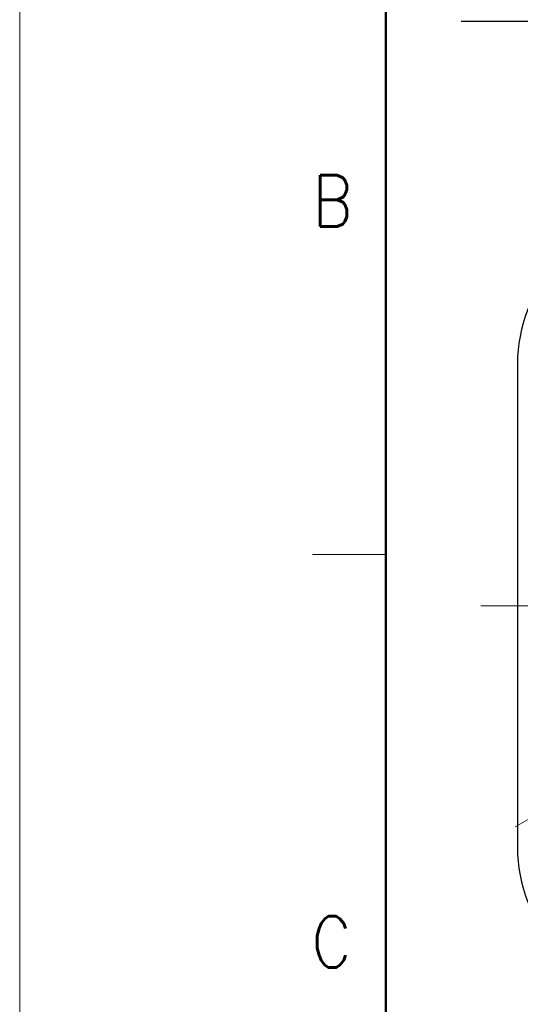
# Model space of a CAD drawing. Header units: millimetres. Extents: x 0 to 1071, y 0 to 742.
# Tile 32 of 128: x 0 to 85, y 419 to 588. Entities that reach past the tile are written whole.
import ezdxf

# ---------------------------------------------------------------- set-up
doc = ezdxf.new("R2010")
doc.units = ezdxf.units.MM
doc.header["$LTSCALE"] = 0.454724
doc.linetypes.add('CENTER', pattern=[50.8, 31.75, -6.35, 6.35, -6.35])
doc.layers.add('NoLayerName_001', color=7, linetype='Continuous')
doc.styles.get("Standard").update_dxf_attribs({"font": 'txt', "bigfont": 'extfont2'})
doc.dimstyles.get("Standard").update_dxf_attribs({"dimtxt": 2.5, "dimasz": 2.5, "dimexe": 1, "dimexo": 1, "dimtad": 1, "dimdec": 3, "dimzin": 0, "dimdsep": 46, "dimtxsty": 'Standard', "dimcen": 2.5, "dimadec": 3, "dimazin": 0, "dimtfac": 0.75, "dimtdec": 3, "dimtmove": 0, "dimatfit": 3, "dimfxl": 1, "dimarcsym": 0})

msp = doc.modelspace()

# ---------------------------------------------------------------- linework, layer by layer
at = {"layer": 'NoLayerName_001', "color": 7, "linetype": 'Continuous', "lineweight": 13}
msp.add_line((0, 0), (0, 742.5), dxfattribs=at)
at = {"layer": 'NoLayerName_001', "color": 7, "linetype": 'Continuous', "lineweight": 50}
msp.add_line((62.5, 25), (62.5, 717.5), dxfattribs=at)
at = {"layer": 'NoLayerName_001', "color": 7, "linetype": 'Continuous', "lineweight": 25}
msp.add_line((85, 528.8069), (85, 446.1939), dxfattribs=at)
at = {"layer": 'NoLayerName_001', "color": 2, "linetype": 'Continuous', "lineweight": 13}
msp.add_line((62.5, 496.25), (50, 496.25), dxfattribs=at)
at = {"layer": 'NoLayerName_001', "color": 4, "linetype": 'CENTER', "lineweight": 13}
for p, q in [((133.3, 487.5), (78.7464, 487.5)), ((84.6151, 449.75), (97.6055, 457.25))]:
    msp.add_line(p, q, dxfattribs=at)
at = {"layer": 'NoLayerName_001', "color": 7, "linetype": 'Continuous', "lineweight": 25}
for centre, start, end in [((110, 528.8069), 137.118, 180), ((110, 446.1939), 180, 222.882)]:
    msp.add_arc(centre, 25, start, end, dxfattribs=at)

# ---------------------------------------------------------------- texts
at = {"layer": 'NoLayerName_001', "color": 2, "lineweight": 13, "char_height": 8.75, "attachment_point": 7}
for s, insert in [('\\A1;\\W0.8600;B', (50.0414, 552.2237)), ('\\A1;\\W0.8600;C', (49.8423, 425.7306))]:
    msp.add_mtext(s, dxfattribs=dict(at, insert=insert))

# ---------------------------------------------------------------- leaders
at = {"layer": 'NoLayerName_001', "color": 3, "linetype": 'Continuous', "lineweight": 13, "annotation_type": 0, "has_hookline": 1, "hookline_direction": 1, "text_width": 70.9135}
msp.add_leader([(160, 514.9999), (151.9458, 587.2192), (146.9458, 587.2192)], dimstyle='Standard', override={"dimtxt": 8.75, "dimasz": 5, "dimldrblk": 'OPEN30'}, dxfattribs=at)

doc.saveas('drawing.dxf')
